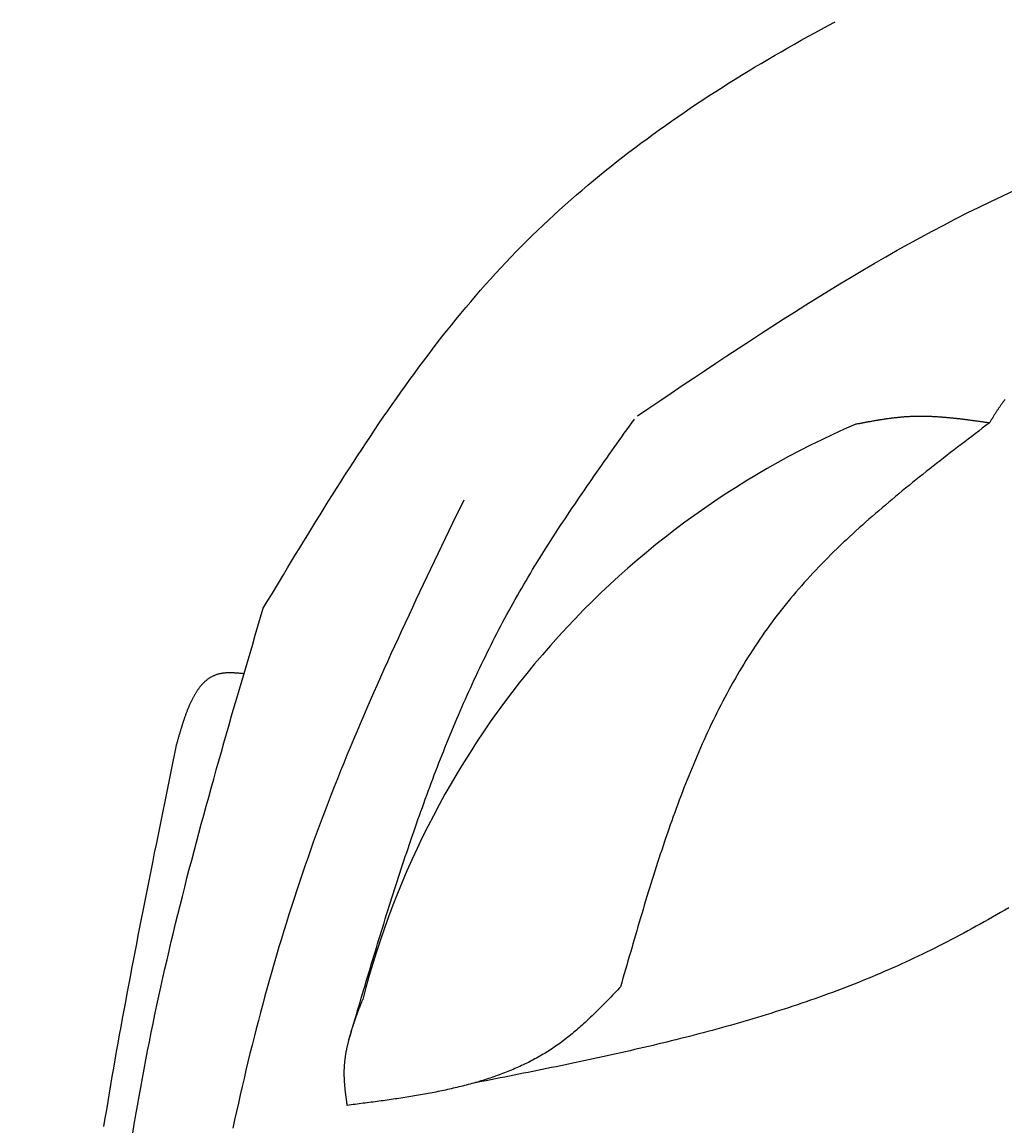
# Model space of a CAD drawing. Extents: x 715 to 7297, y 17 to 5960.
# Tile 10 of 90: x 1204 to 1592, y 2109 to 2545. Entities that reach past the tile are written whole.
import ezdxf

# ---------------------------------------------------------------- set-up
doc = ezdxf.new("R2010")
doc.units = 0
doc.layers.get('0').update_dxf_attribs({"linetype": 'CONTINUOUS'})
doc.layers.get('DEFPOINTS').update_dxf_attribs({"linetype": 'CONTINUOUS'})
doc.layers.add('4', color=3, linetype='CONTINUOUS')
doc.layers.add('CAR', color=10, linetype='CONTINUOUS')
doc.styles.get("Standard").update_dxf_attribs({"font": 'ISOCP.SHX'})
doc.dimstyles.get("Standard").update_dxf_attribs({"dimtxt": 2.5, "dimasz": 2.5, "dimexe": 1.25, "dimexo": 0.625, "dimtad": 1, "dimcen": 2.5, "dimazin": 3, "dimtfac": 1, "dimtmove": 0, "dimatfit": 3})

# ---------------------------------------------------------------- blocks, each defined once
blk = doc.blocks.new('PUNKT')
at = {"layer": '4', "color": 0, "linetype": 'BYBLOCK'}
blk.add_line((-0.5, 0), (-1, 0), dxfattribs=at)
at = {"layer": '4', "color": 0, "linetype": 'BYBLOCK', "const_width": 0.5}
blk.add_lwpolyline([(-0.25, 0, 1), (0.25, 0, 1)], format="xyb", close=True, dxfattribs=at)
blk = doc.blocks.new('*U18')
at = {"layer": '4', "color": 2}
blk.add_text('540', height=70, rotation=90, dxfattribs=at).set_placement((785.85, 2660.24))
blk = doc.blocks.new('*D4')
at = {"layer": '4'}
for p, q in [((1352.77, 5437.27), (775.85, 5437.27)), ((815.85, 77.27), (815.85, 5397.27)), ((1352.77, 37.27), (775.85, 37.27))]:
    blk.add_line(p, q, dxfattribs=at)
at = {"layer": 'DEFPOINTS', "color": 0}
for p in [(815.85, 5437.27), (1372.77, 5437.27), (1372.77, 37.27)]:
    blk.add_point(p, dxfattribs=at)
blk.add_blockref('*U18', (0, 0))
at = {"layer": '4', "xscale": 40, "yscale": 40, "zscale": 40}
for p, rotation in [((815.85, 5437.27), 90), ((815.85, 37.27), 270)]:
    blk.add_blockref('PUNKT', p, dxfattribs=dict(at, rotation=rotation))

msp = doc.modelspace()

# ---------------------------------------------------------------- linework, layer by layer
at = {"layer": 'CAR'}
for points in [[(1299.34, 2313.18, 0), (1300.94, 2315.82, 0), (1302.53, 2318.46, 0), (1304.12, 2321.11, 0), (1305.72, 2323.75, 0), (1307.31, 2326.39, 0), (1308.91, 2329.03, 0), (1310.51, 2331.66, 0), (1312.11, 2334.3, 0), (1313.71, 2336.93, 0), (1315.32, 2339.56, 0), (1316.93, 2342.18, 0), (1318.54, 2344.81, 0), (1320.15, 2347.42, 0), (1321.77, 2350.04, 0), (1323.4, 2352.65, 0), (1325.02, 2355.25, 0), (1326.66, 2357.85, 0), (1328.3, 2360.45, 0), (1329.94, 2363.03, 0), (1331.59, 2365.62, 0), (1333.24, 2368.19, 0), (1334.9, 2370.76, 0), (1336.57, 2373.32, 0), (1338.24, 2375.88, 0), (1339.92, 2378.43, 0), (1341.61, 2380.97, 0), (1343.31, 2383.5, 0), (1345.01, 2386.02, 0), (1346.73, 2388.53, 0), (1348.45, 2391.04, 0), (1350.18, 2393.53, 0), (1351.91, 2396.01, 0), (1353.66, 2398.49, 0), (1355.42, 2400.95, 0), (1357.19, 2403.4, 0), (1358.97, 2405.85, 0), (1360.76, 2408.28, 0), (1362.56, 2410.69, 0), (1364.37, 2413.1, 0), (1366.19, 2415.49, 0), (1368.02, 2417.88, 0), (1369.87, 2420.24, 0), (1371.73, 2422.6, 0), (1373.6, 2424.94, 0), (1375.49, 2427.26, 0), (1377.38, 2429.58, 0), (1379.29, 2431.87, 0), (1381.22, 2434.16, 0), (1383.16, 2436.42, 0), (1385.11, 2438.67, 0), (1387.08, 2440.91, 0), (1389.07, 2443.13, 0), (1391.06, 2445.33, 0), (1393.08, 2447.51, 0), (1395.11, 2449.68, 0), (1397.16, 2451.83, 0), (1399.22, 2453.97, 0), (1401.3, 2456.08, 0), (1403.39, 2458.18, 0), (1405.51, 2460.26, 0), (1407.63, 2462.32, 0), (1409.77, 2464.37, 0), (1411.93, 2466.4, 0), (1414.1, 2468.41, 0), (1416.29, 2470.41, 0), (1418.49, 2472.39, 0), (1420.71, 2474.36, 0), (1422.94, 2476.31, 0), (1425.19, 2478.24, 0), (1427.45, 2480.16, 0), (1429.73, 2482.06, 0), (1432.02, 2483.95, 0), (1434.32, 2485.82, 0), (1436.63, 2487.68, 0), (1438.96, 2489.52, 0), (1441.31, 2491.35, 0), (1443.66, 2493.17, 0), (1446.03, 2494.97, 0), (1448.41, 2496.75, 0), (1450.81, 2498.53, 0), (1453.21, 2500.29, 0), (1455.63, 2502.03, 0), (1458.07, 2503.77, 0), (1460.51, 2505.49, 0), (1462.96, 2507.19, 0), (1465.43, 2508.89, 0), (1467.91, 2510.57, 0), (1470.4, 2512.24, 0), (1472.9, 2513.89, 0), (1475.41, 2515.54, 0), (1477.94, 2517.17, 0), (1480.47, 2518.79, 0), (1483.02, 2520.4, 0), (1485.57, 2522, 0), (1488.14, 2523.59, 0), (1490.71, 2525.17, 0), (1493.3, 2526.73, 0), (1495.89, 2528.29, 0), (1498.5, 2529.83, 0), (1501.11, 2531.37, 0), (1503.74, 2532.89, 0), (1506.37, 2534.4, 0), (1509.01, 2535.91, 0), (1511.67, 2537.4, 0), (1514.32, 2538.89, 0), (1516.99, 2540.36, 0), (1519.67, 2541.83, 0), (1522.35, 2543.29, 0), (1525.05, 2544.74, 0)], [(1447.1, 2389.15, 0), (1451.5, 2392.12, 0), (1455.9, 2395.09, 0), (1460.31, 2398.06, 0), (1464.71, 2401.03, 0), (1469.12, 2403.98, 0), (1473.54, 2406.93, 0), (1477.95, 2409.87, 0), (1482.37, 2412.81, 0), (1486.8, 2415.72, 0), (1491.23, 2418.63, 0), (1495.66, 2421.52, 0), (1500.11, 2424.39, 0), (1504.56, 2427.25, 0), (1509.01, 2430.08, 0), (1513.48, 2432.9, 0), (1517.95, 2435.69, 0), (1522.44, 2438.45, 0), (1526.93, 2441.19, 0), (1531.44, 2443.91, 0), (1535.95, 2446.59, 0), (1540.48, 2449.25, 0), (1545.02, 2451.87, 0), (1549.57, 2454.46, 0), (1554.14, 2457.02, 0), (1558.72, 2459.54, 0), (1563.32, 2462.02, 0), (1567.93, 2464.46, 0), (1572.56, 2466.86, 0), (1577.2, 2469.22, 0), (1581.86, 2471.53, 0), (1586.54, 2473.8, 0), (1591.24, 2476.02, 0), (1595.96, 2478.19, 0)], [(1592.12, 2395.54, 0), (1591.96, 2395.32, 0), (1591.79, 2395.11, 0), (1591.62, 2394.9, 0), (1591.46, 2394.68, 0), (1591.3, 2394.46, 0), (1591.13, 2394.24, 0), (1590.97, 2394.02, 0), (1590.81, 2393.8, 0), (1590.65, 2393.58, 0), (1590.49, 2393.35, 0), (1590.33, 2393.13, 0), (1590.18, 2392.9, 0), (1590.02, 2392.68, 0), (1589.86, 2392.45, 0), (1589.71, 2392.22, 0), (1589.55, 2391.99, 0), (1589.4, 2391.76, 0), (1589.24, 2391.53, 0), (1589.09, 2391.3, 0), (1588.94, 2391.06, 0), (1588.78, 2390.83, 0), (1588.63, 2390.59, 0), (1588.48, 2390.36, 0), (1588.33, 2390.12, 0), (1588.18, 2389.89, 0), (1588.03, 2389.65, 0), (1587.88, 2389.41, 0), (1587.73, 2389.18, 0), (1587.58, 2388.94, 0), (1587.43, 2388.7, 0), (1587.28, 2388.46, 0), (1587.14, 2388.22, 0), (1586.99, 2387.98, 0), (1586.84, 2387.74, 0), (1586.69, 2387.5, 0), (1586.54, 2387.26, 0), (1586.4, 2387.02, 0), (1586.25, 2386.78, 0), (1586.1, 2386.54, 0), (1585.95, 2386.3, 0)], [(1585.95, 2386.3, 0), (1585.62, 2386.35, 0), (1585.29, 2386.4, 0), (1584.95, 2386.44, 0), (1584.62, 2386.49, 0), (1584.29, 2386.54, 0), (1583.95, 2386.59, 0), (1583.62, 2386.63, 0), (1583.28, 2386.68, 0), (1582.95, 2386.73, 0), (1582.62, 2386.77, 0), (1582.28, 2386.82, 0), (1581.95, 2386.87, 0), (1581.62, 2386.91, 0), (1581.28, 2386.96, 0), (1580.95, 2387, 0), (1580.62, 2387.05, 0), (1580.28, 2387.1, 0), (1579.95, 2387.14, 0), (1579.61, 2387.19, 0), (1579.28, 2387.23, 0), (1578.95, 2387.27, 0), (1578.61, 2387.32, 0), (1578.28, 2387.36, 0), (1577.95, 2387.41, 0), (1577.61, 2387.45, 0), (1577.28, 2387.49, 0), (1576.95, 2387.53, 0), (1576.61, 2387.58, 0), (1576.28, 2387.62, 0), (1575.95, 2387.66, 0), (1575.61, 2387.7, 0), (1575.28, 2387.74, 0), (1574.95, 2387.78, 0), (1574.61, 2387.82, 0), (1574.28, 2387.86, 0), (1573.95, 2387.9, 0), (1573.61, 2387.93, 0), (1573.28, 2387.97, 0), (1572.95, 2388.01, 0), (1572.61, 2388.04, 0), (1572.28, 2388.08, 0), (1571.95, 2388.12, 0), (1571.61, 2388.15, 0), (1571.28, 2388.18, 0), (1570.95, 2388.22, 0), (1570.61, 2388.25, 0), (1570.28, 2388.28, 0), (1569.95, 2388.31, 0), (1569.61, 2388.34, 0), (1569.28, 2388.37, 0), (1568.95, 2388.4, 0), (1568.62, 2388.43, 0), (1568.28, 2388.46, 0), (1567.95, 2388.49, 0), (1567.62, 2388.51, 0), (1567.28, 2388.54, 0), (1566.95, 2388.56, 0), (1566.62, 2388.59, 0), (1566.29, 2388.61, 0), (1565.95, 2388.63, 0), (1565.62, 2388.65, 0), (1565.29, 2388.67, 0), (1564.95, 2388.69, 0), (1564.62, 2388.71, 0), (1564.29, 2388.73, 0), (1563.96, 2388.75, 0), (1563.62, 2388.76, 0), (1563.29, 2388.78, 0), (1562.96, 2388.79, 0), (1562.63, 2388.8, 0), (1562.29, 2388.82, 0), (1561.96, 2388.83, 0), (1561.63, 2388.84, 0), (1561.3, 2388.85, 0), (1560.96, 2388.85, 0), (1560.63, 2388.86, 0), (1560.3, 2388.87, 0), (1559.97, 2388.87, 0), (1559.64, 2388.88, 0), (1559.3, 2388.88, 0), (1558.97, 2388.88, 0), (1558.64, 2388.88, 0), (1558.31, 2388.88, 0), (1557.98, 2388.88, 0), (1557.64, 2388.87, 0), (1557.31, 2388.87, 0), (1556.98, 2388.86, 0), (1556.65, 2388.86, 0), (1556.32, 2388.85, 0), (1555.98, 2388.84, 0), (1555.65, 2388.83, 0), (1555.32, 2388.82, 0), (1554.99, 2388.8, 0), (1554.66, 2388.79, 0), (1554.33, 2388.77, 0), (1554, 2388.75, 0), (1553.66, 2388.73, 0), (1553.33, 2388.71, 0), (1553, 2388.69, 0), (1552.67, 2388.67, 0), (1552.34, 2388.65, 0), (1552.01, 2388.62, 0), (1551.68, 2388.59, 0), (1551.35, 2388.57, 0), (1551.01, 2388.54, 0), (1550.68, 2388.51, 0), (1550.35, 2388.48, 0), (1550.02, 2388.44, 0), (1549.69, 2388.41, 0), (1549.36, 2388.37, 0), (1549.03, 2388.34, 0), (1548.7, 2388.3, 0), (1548.37, 2388.26, 0), (1548.04, 2388.22, 0), (1547.71, 2388.18, 0), (1547.38, 2388.14, 0), (1547.05, 2388.1, 0), (1546.71, 2388.06, 0), (1546.38, 2388.01, 0), (1546.05, 2387.97, 0), (1545.72, 2387.92, 0), (1545.39, 2387.88, 0), (1545.06, 2387.83, 0), (1544.73, 2387.78, 0), (1544.4, 2387.73, 0), (1544.07, 2387.68, 0), (1543.74, 2387.63, 0), (1543.41, 2387.58, 0), (1543.08, 2387.53, 0), (1542.75, 2387.48, 0), (1542.42, 2387.42, 0), (1542.09, 2387.37, 0), (1541.76, 2387.32, 0), (1541.43, 2387.26, 0), (1541.1, 2387.21, 0), (1540.77, 2387.15, 0), (1540.44, 2387.09, 0), (1540.11, 2387.04, 0), (1539.78, 2386.98, 0), (1539.45, 2386.92, 0), (1539.12, 2386.86, 0), (1538.79, 2386.8, 0), (1538.46, 2386.74, 0), (1538.13, 2386.69, 0), (1537.8, 2386.63, 0), (1537.47, 2386.57, 0), (1537.14, 2386.5, 0), (1536.81, 2386.44, 0), (1536.48, 2386.38, 0), (1536.15, 2386.32, 0), (1535.82, 2386.26, 0), (1535.49, 2386.2, 0), (1535.16, 2386.14, 0), (1534.83, 2386.08, 0), (1534.5, 2386.01, 0), (1534.17, 2385.95, 0), (1533.84, 2385.89, 0), (1533.51, 2385.83, 0), (1533.18, 2385.77, 0)], [(1333.15, 2142.68, 0), (1333.64, 2144.33, 0), (1334.13, 2145.99, 0), (1334.61, 2147.64, 0), (1335.1, 2149.3, 0), (1335.59, 2150.95, 0), (1336.08, 2152.61, 0), (1336.56, 2154.26, 0), (1337.05, 2155.92, 0), (1337.54, 2157.57, 0), (1338.03, 2159.22, 0), (1338.52, 2160.88, 0), (1339.01, 2162.53, 0), (1339.5, 2164.18, 0), (1340, 2165.84, 0), (1340.49, 2167.49, 0), (1340.98, 2169.14, 0), (1341.48, 2170.79, 0), (1341.97, 2172.44, 0), (1342.47, 2174.09, 0), (1342.97, 2175.74, 0), (1343.47, 2177.39, 0), (1343.97, 2179.04, 0), (1344.47, 2180.68, 0), (1344.97, 2182.33, 0), (1345.48, 2183.98, 0), (1345.98, 2185.62, 0), (1346.49, 2187.27, 0), (1347, 2188.91, 0), (1347.51, 2190.55, 0), (1348.02, 2192.2, 0), (1348.54, 2193.84, 0), (1349.05, 2195.48, 0), (1349.57, 2197.12, 0), (1350.09, 2198.76, 0), (1350.61, 2200.39, 0), (1351.13, 2202.03, 0), (1351.66, 2203.66, 0), (1352.19, 2205.3, 0), (1352.72, 2206.93, 0), (1353.25, 2208.56, 0), (1353.79, 2210.19, 0), (1354.32, 2211.82, 0), (1354.86, 2213.45, 0), (1355.4, 2215.08, 0), (1355.95, 2216.7, 0), (1356.5, 2218.33, 0), (1357.05, 2219.95, 0), (1357.6, 2221.57, 0), (1358.15, 2223.19, 0), (1358.71, 2224.81, 0), (1359.27, 2226.43, 0), (1359.84, 2228.04, 0), (1360.41, 2229.66, 0), (1360.98, 2231.27, 0), (1361.55, 2232.88, 0), (1362.13, 2234.49, 0), (1362.71, 2236.1, 0), (1363.29, 2237.7, 0), (1363.88, 2239.31, 0), (1364.47, 2240.91, 0), (1365.06, 2242.51, 0), (1365.66, 2244.11, 0), (1366.26, 2245.71, 0), (1366.86, 2247.3, 0), (1367.47, 2248.89, 0), (1368.08, 2250.49, 0), (1368.7, 2252.07, 0), (1369.32, 2253.66, 0), (1369.94, 2255.25, 0), (1370.57, 2256.83, 0), (1371.2, 2258.41, 0), (1371.84, 2259.99, 0), (1372.48, 2261.57, 0), (1373.12, 2263.14, 0), (1373.77, 2264.71, 0), (1374.42, 2266.28, 0), (1375.08, 2267.85, 0), (1375.74, 2269.42, 0), (1376.41, 2270.98, 0), (1377.08, 2272.54, 0), (1377.76, 2274.1, 0), (1378.44, 2275.65, 0), (1379.12, 2277.21, 0), (1379.81, 2278.76, 0), (1380.51, 2280.31, 0), (1381.21, 2281.85, 0), (1381.91, 2283.4, 0), (1382.62, 2284.94, 0), (1383.34, 2286.48, 0), (1384.06, 2288.01, 0), (1384.79, 2289.55, 0), (1385.52, 2291.08, 0), (1386.25, 2292.6, 0), (1387, 2294.13, 0), (1387.74, 2295.65, 0), (1388.5, 2297.17, 0), (1389.25, 2298.69, 0), (1390.02, 2300.2, 0), (1390.79, 2301.71, 0), (1391.56, 2303.22, 0), (1392.34, 2304.72, 0), (1393.13, 2306.22, 0), (1393.92, 2307.72, 0), (1394.72, 2309.22, 0), (1395.53, 2310.71, 0), (1396.34, 2312.2, 0), (1397.16, 2313.68, 0), (1397.98, 2315.17, 0), (1398.81, 2316.65, 0), (1399.65, 2318.12, 0), (1400.49, 2319.59, 0), (1401.34, 2321.06, 0), (1402.2, 2322.53, 0), (1403.06, 2324, 0), (1403.92, 2325.46, 0), (1404.8, 2326.91, 0), (1405.67, 2328.37, 0), (1406.56, 2329.82, 0), (1407.44, 2331.27, 0), (1408.34, 2332.72, 0), (1409.24, 2334.16, 0), (1410.14, 2335.6, 0), (1411.05, 2337.04, 0), (1411.96, 2338.48, 0), (1412.88, 2339.92, 0), (1413.8, 2341.35, 0), (1414.73, 2342.78, 0), (1415.66, 2344.21, 0), (1416.59, 2345.63, 0), (1417.53, 2347.06, 0), (1418.47, 2348.48, 0), (1419.42, 2349.9, 0), (1420.36, 2351.32, 0), (1421.32, 2352.74, 0), (1422.27, 2354.15, 0), (1423.23, 2355.57, 0), (1424.19, 2356.98, 0), (1425.16, 2358.39, 0), (1426.12, 2359.8, 0), (1427.09, 2361.21, 0), (1428.06, 2362.62, 0), (1429.04, 2364.02, 0), (1430.01, 2365.43, 0), (1430.99, 2366.83, 0), (1431.97, 2368.23, 0), (1432.95, 2369.63, 0), (1433.94, 2371.04, 0), (1434.92, 2372.44, 0), (1435.91, 2373.84, 0), (1436.9, 2375.23, 0), (1437.89, 2376.63, 0), (1438.88, 2378.03, 0), (1439.87, 2379.43, 0), (1440.86, 2380.82, 0), (1441.85, 2382.22, 0), (1442.85, 2383.62, 0), (1443.84, 2385.01, 0), (1444.83, 2386.41, 0), (1445.83, 2387.8, 0)], [(1585.95, 2386.3, 0), (1584.56, 2385.24, 0), (1583.17, 2384.18, 0), (1581.77, 2383.12, 0), (1580.38, 2382.05, 0), (1578.99, 2380.99, 0), (1577.6, 2379.93, 0), (1576.2, 2378.86, 0), (1574.82, 2377.8, 0), (1573.43, 2376.73, 0), (1572.04, 2375.66, 0), (1570.66, 2374.59, 0), (1569.27, 2373.52, 0), (1567.89, 2372.45, 0), (1566.51, 2371.38, 0), (1565.14, 2370.3, 0), (1563.76, 2369.23, 0), (1562.39, 2368.15, 0), (1561.03, 2367.07, 0), (1559.66, 2365.99, 0), (1558.3, 2364.9, 0), (1556.94, 2363.81, 0), (1555.59, 2362.72, 0), (1554.24, 2361.63, 0), (1552.89, 2360.54, 0), (1551.55, 2359.44, 0), (1550.21, 2358.34, 0), (1548.88, 2357.23, 0), (1547.55, 2356.12, 0), (1546.22, 2355.01, 0), (1544.9, 2353.9, 0), (1543.59, 2352.78, 0), (1542.28, 2351.66, 0), (1540.98, 2350.53, 0), (1539.68, 2349.4, 0), (1538.39, 2348.26, 0), (1537.1, 2347.13, 0), (1535.82, 2345.98, 0), (1534.55, 2344.84, 0), (1533.28, 2343.68, 0), (1532.02, 2342.53, 0), (1530.77, 2341.36, 0), (1529.52, 2340.2, 0), (1528.28, 2339.03, 0), (1527.05, 2337.85, 0), (1525.83, 2336.67, 0), (1524.61, 2335.48, 0), (1523.4, 2334.29, 0), (1522.2, 2333.09, 0), (1521.01, 2331.88, 0), (1519.83, 2330.67, 0), (1518.65, 2329.45, 0), (1517.49, 2328.23, 0), (1516.33, 2327, 0), (1515.18, 2325.76, 0), (1514.04, 2324.52, 0), (1512.91, 2323.27, 0), (1511.79, 2322.02, 0), (1510.68, 2320.75, 0), (1509.58, 2319.48, 0), (1508.49, 2318.21, 0), (1507.41, 2316.92, 0), (1506.35, 2315.63, 0), (1505.29, 2314.33, 0), (1504.24, 2313.02, 0), (1503.2, 2311.71, 0), (1502.18, 2310.39, 0), (1501.16, 2309.05, 0), (1500.16, 2307.72, 0), (1499.17, 2306.37, 0), (1498.19, 2305.01, 0), (1497.22, 2303.65, 0), (1496.26, 2302.28, 0), (1495.31, 2300.9, 0), (1494.38, 2299.52, 0), (1493.45, 2298.13, 0), (1492.53, 2296.73, 0), (1491.63, 2295.32, 0), (1490.73, 2293.91, 0), (1489.84, 2292.48, 0), (1488.97, 2291.06, 0), (1488.1, 2289.62, 0), (1487.24, 2288.18, 0), (1486.4, 2286.73, 0), (1485.56, 2285.28, 0), (1484.73, 2283.81, 0), (1483.91, 2282.35, 0), (1483.1, 2280.87, 0), (1482.3, 2279.39, 0), (1481.5, 2277.9, 0), (1480.72, 2276.41, 0), (1479.94, 2274.91, 0), (1479.17, 2273.41, 0), (1478.41, 2271.89, 0), (1477.66, 2270.38, 0), (1476.92, 2268.86, 0), (1476.18, 2267.33, 0), (1475.46, 2265.79, 0), (1474.74, 2264.26, 0), (1474.02, 2262.71, 0), (1473.32, 2261.16, 0), (1472.62, 2259.61, 0), (1471.93, 2258.05, 0), (1471.25, 2256.48, 0), (1470.57, 2254.91, 0), (1469.9, 2253.34, 0), (1469.24, 2251.76, 0), (1468.58, 2250.18, 0), (1467.93, 2248.59, 0), (1467.28, 2247, 0), (1466.65, 2245.4, 0), (1466.01, 2243.8, 0), (1465.39, 2242.19, 0), (1464.77, 2240.58, 0), (1464.15, 2238.97, 0), (1463.54, 2237.35, 0), (1462.94, 2235.73, 0), (1462.34, 2234.11, 0), (1461.75, 2232.48, 0), (1461.16, 2230.85, 0), (1460.58, 2229.21, 0), (1460, 2227.57, 0), (1459.42, 2225.93, 0), (1458.85, 2224.29, 0), (1458.29, 2222.64, 0), (1457.73, 2220.99, 0), (1457.17, 2219.33, 0), (1456.62, 2217.67, 0), (1456.07, 2216.01, 0), (1455.53, 2214.35, 0), (1454.99, 2212.68, 0), (1454.45, 2211.02, 0), (1453.92, 2209.35, 0), (1453.38, 2207.67, 0), (1452.86, 2206, 0), (1452.33, 2204.32, 0), (1451.81, 2202.64, 0), (1451.29, 2200.96, 0), (1450.78, 2199.28, 0), (1450.26, 2197.59, 0), (1449.75, 2195.9, 0), (1449.25, 2194.21, 0), (1448.74, 2192.52, 0), (1448.24, 2190.83, 0), (1447.73, 2189.14, 0), (1447.23, 2187.45, 0), (1446.74, 2185.75, 0), (1446.24, 2184.05, 0), (1445.74, 2182.36, 0), (1445.25, 2180.66, 0), (1444.76, 2178.96, 0), (1444.26, 2177.26, 0), (1443.77, 2175.56, 0), (1443.28, 2173.85, 0), (1442.79, 2172.15, 0), (1442.31, 2170.45, 0), (1441.82, 2168.75, 0), (1441.33, 2167.04, 0), (1440.84, 2165.34, 0), (1440.36, 2163.64, 0)], [(1378.45, 2355.84, 0), (1377, 2352.81, 0), (1375.54, 2349.78, 0), (1374.08, 2346.75, 0), (1372.63, 2343.72, 0), (1371.17, 2340.69, 0), (1369.72, 2337.66, 0), (1368.27, 2334.62, 0), (1366.82, 2331.59, 0), (1365.37, 2328.56, 0), (1363.93, 2325.52, 0), (1362.49, 2322.48, 0), (1361.06, 2319.45, 0), (1359.62, 2316.41, 0), (1358.2, 2313.37, 0), (1356.77, 2310.32, 0), (1355.36, 2307.28, 0), (1353.94, 2304.23, 0), (1352.54, 2301.18, 0), (1351.14, 2298.13, 0), (1349.74, 2295.08, 0), (1348.36, 2292.02, 0), (1346.98, 2288.96, 0), (1345.6, 2285.9, 0), (1344.24, 2282.84, 0), (1342.88, 2279.77, 0), (1341.54, 2276.7, 0), (1340.2, 2273.62, 0), (1338.87, 2270.55, 0), (1337.55, 2267.47, 0), (1336.23, 2264.38, 0), (1334.93, 2261.29, 0), (1333.64, 2258.2, 0), (1332.36, 2255.11, 0), (1331.1, 2252.01, 0), (1329.84, 2248.9, 0), (1328.59, 2245.79, 0), (1327.36, 2242.68, 0), (1326.14, 2239.56, 0), (1324.93, 2236.44, 0), (1323.74, 2233.31, 0), (1322.56, 2230.18, 0), (1321.39, 2227.04, 0), (1320.24, 2223.9, 0), (1319.1, 2220.75, 0), (1317.98, 2217.6, 0), (1316.87, 2214.44, 0), (1315.77, 2211.28, 0), (1314.68, 2208.11, 0), (1313.61, 2204.94, 0), (1312.56, 2201.76, 0), (1311.51, 2198.58, 0), (1310.48, 2195.39, 0), (1309.47, 2192.2, 0), (1308.46, 2189, 0), (1307.47, 2185.8, 0), (1306.49, 2182.6, 0), (1305.53, 2179.39, 0), (1304.58, 2176.18, 0), (1303.64, 2172.96, 0), (1302.71, 2169.74, 0), (1301.79, 2166.51, 0), (1300.89, 2163.28, 0), (1300, 2160.05, 0), (1299.12, 2156.81, 0), (1298.26, 2153.57, 0), (1297.4, 2150.33, 0), (1296.56, 2147.08, 0), (1295.73, 2143.82, 0), (1294.91, 2140.57, 0), (1294.1, 2137.31, 0), (1293.31, 2134.04, 0), (1292.52, 2130.78, 0), (1291.75, 2127.51, 0), (1290.99, 2124.24, 0), (1290.24, 2120.96, 0), (1289.5, 2117.68, 0), (1288.77, 2114.4, 0), (1288.05, 2111.11, 0), (1287.34, 2107.82, 0)], [(1247.82, 2105.83, 0), (1248.42, 2109.45, 0), (1249.04, 2113.08, 0), (1249.67, 2116.69, 0), (1250.31, 2120.31, 0), (1250.96, 2123.93, 0), (1251.62, 2127.54, 0), (1252.3, 2131.15, 0), (1252.98, 2134.76, 0), (1253.68, 2138.37, 0), (1254.4, 2141.97, 0), (1255.12, 2145.58, 0), (1255.86, 2149.18, 0), (1256.6, 2152.77, 0), (1257.37, 2156.37, 0), (1258.14, 2159.97, 0), (1258.93, 2163.56, 0), (1259.73, 2167.15, 0), (1260.54, 2170.74, 0), (1261.36, 2174.32, 0), (1262.19, 2177.91, 0), (1263.04, 2181.49, 0), (1263.89, 2185.07, 0), (1264.76, 2188.65, 0), (1265.63, 2192.23, 0), (1266.52, 2195.8, 0), (1267.41, 2199.38, 0), (1268.32, 2202.95, 0), (1269.23, 2206.52, 0), (1270.15, 2210.09, 0), (1271.08, 2213.66, 0), (1272.02, 2217.22, 0), (1272.96, 2220.79, 0), (1273.92, 2224.35, 0), (1274.88, 2227.91, 0), (1275.85, 2231.48, 0), (1276.82, 2235.04, 0), (1277.8, 2238.59, 0), (1278.79, 2242.15, 0), (1279.78, 2245.71, 0), (1280.78, 2249.27, 0), (1281.78, 2252.82, 0), (1282.79, 2256.38, 0), (1283.8, 2259.93, 0), (1284.82, 2263.48, 0), (1285.84, 2267.04, 0), (1286.86, 2270.59, 0), (1287.89, 2274.14, 0), (1288.92, 2277.69, 0), (1289.95, 2281.24, 0), (1290.99, 2284.79, 0), (1292.03, 2288.34, 0), (1293.07, 2291.89, 0), (1294.11, 2295.44, 0), (1295.16, 2298.99, 0), (1296.2, 2302.53, 0), (1297.25, 2306.08, 0), (1298.3, 2309.63, 0), (1299.34, 2313.18, 0)], [(1291.72, 2287.27, 0), (1291.44, 2287.3, 0), (1291.15, 2287.32, 0), (1290.87, 2287.35, 0), (1290.59, 2287.37, 0), (1290.31, 2287.4, 0), (1290.03, 2287.42, 0), (1289.75, 2287.44, 0), (1289.47, 2287.46, 0), (1289.19, 2287.49, 0), (1288.91, 2287.51, 0), (1288.64, 2287.52, 0), (1288.36, 2287.54, 0), (1288.08, 2287.56, 0), (1287.81, 2287.57, 0), (1287.53, 2287.58, 0), (1287.26, 2287.6, 0), (1286.99, 2287.6, 0), (1286.72, 2287.61, 0), (1286.45, 2287.62, 0), (1286.18, 2287.62, 0), (1285.91, 2287.62, 0), (1285.65, 2287.62, 0), (1285.38, 2287.61, 0), (1285.12, 2287.6, 0), (1284.86, 2287.59, 0), (1284.6, 2287.58, 0), (1284.34, 2287.56, 0), (1284.08, 2287.54, 0), (1283.83, 2287.51, 0), (1283.58, 2287.49, 0), (1283.33, 2287.46, 0), (1283.08, 2287.42, 0), (1282.84, 2287.38, 0), (1282.59, 2287.34, 0), (1282.35, 2287.29, 0), (1282.11, 2287.24, 0), (1281.88, 2287.19, 0), (1281.64, 2287.13, 0), (1281.41, 2287.06, 0), (1281.18, 2286.99, 0), (1280.96, 2286.92, 0), (1280.73, 2286.84, 0), (1280.51, 2286.76, 0), (1280.29, 2286.68, 0), (1280.07, 2286.59, 0), (1279.86, 2286.5, 0), (1279.64, 2286.4, 0), (1279.43, 2286.3, 0), (1279.22, 2286.2, 0), (1279.02, 2286.09, 0), (1278.81, 2285.98, 0), (1278.61, 2285.86, 0), (1278.41, 2285.74, 0), (1278.21, 2285.62, 0), (1278.01, 2285.49, 0), (1277.82, 2285.36, 0), (1277.63, 2285.23, 0), (1277.44, 2285.09, 0), (1277.25, 2284.95, 0), (1277.06, 2284.81, 0), (1276.88, 2284.66, 0), (1276.69, 2284.51, 0), (1276.51, 2284.35, 0), (1276.33, 2284.19, 0), (1276.16, 2284.03, 0), (1275.98, 2283.87, 0), (1275.81, 2283.7, 0), (1275.64, 2283.53, 0), (1275.47, 2283.36, 0), (1275.3, 2283.18, 0), (1275.13, 2283, 0), (1274.97, 2282.81, 0), (1274.8, 2282.63, 0), (1274.64, 2282.44, 0), (1274.48, 2282.25, 0), (1274.33, 2282.05, 0), (1274.17, 2281.85, 0), (1274.01, 2281.65, 0), (1273.86, 2281.45, 0), (1273.71, 2281.24, 0), (1273.56, 2281.03, 0), (1273.41, 2280.82, 0), (1273.26, 2280.61, 0), (1273.12, 2280.39, 0), (1272.97, 2280.17, 0), (1272.83, 2279.95, 0), (1272.69, 2279.72, 0), (1272.55, 2279.49, 0), (1272.41, 2279.26, 0), (1272.27, 2279.03, 0), (1272.14, 2278.79, 0), (1272, 2278.56, 0), (1271.87, 2278.32, 0), (1271.74, 2278.08, 0), (1271.61, 2277.83, 0), (1271.48, 2277.58, 0), (1271.35, 2277.34, 0), (1271.22, 2277.09, 0), (1271.1, 2276.83, 0), (1270.97, 2276.58, 0), (1270.85, 2276.32, 0), (1270.73, 2276.06, 0), (1270.61, 2275.8, 0), (1270.48, 2275.54, 0), (1270.37, 2275.27, 0), (1270.25, 2275.01, 0), (1270.13, 2274.74, 0), (1270.01, 2274.47, 0), (1269.9, 2274.19, 0), (1269.79, 2273.92, 0), (1269.67, 2273.65, 0), (1269.56, 2273.37, 0), (1269.45, 2273.09, 0), (1269.34, 2272.81, 0), (1269.23, 2272.53, 0), (1269.12, 2272.24, 0), (1269.01, 2271.96, 0), (1268.91, 2271.67, 0), (1268.8, 2271.38, 0), (1268.69, 2271.09, 0), (1268.59, 2270.8, 0), (1268.49, 2270.51, 0), (1268.38, 2270.22, 0), (1268.28, 2269.92, 0), (1268.18, 2269.63, 0), (1268.08, 2269.33, 0), (1267.98, 2269.03, 0), (1267.88, 2268.73, 0), (1267.78, 2268.43, 0), (1267.68, 2268.13, 0), (1267.58, 2267.83, 0), (1267.48, 2267.52, 0), (1267.39, 2267.22, 0), (1267.29, 2266.91, 0), (1267.19, 2266.61, 0), (1267.1, 2266.3, 0), (1267, 2265.99, 0), (1266.91, 2265.69, 0), (1266.81, 2265.38, 0), (1266.72, 2265.07, 0), (1266.63, 2264.76, 0), (1266.53, 2264.44, 0), (1266.44, 2264.13, 0), (1266.35, 2263.82, 0), (1266.25, 2263.51, 0), (1266.16, 2263.19, 0), (1266.07, 2262.88, 0), (1265.98, 2262.57, 0), (1265.89, 2262.25, 0), (1265.8, 2261.94, 0), (1265.71, 2261.62, 0), (1265.61, 2261.31, 0), (1265.52, 2260.99, 0), (1265.43, 2260.67, 0), (1265.34, 2260.36, 0), (1265.25, 2260.04, 0), (1265.16, 2259.72, 0), (1265.07, 2259.41, 0), (1264.98, 2259.09, 0)], [(1264.98, 2259.09, 0), (1264.31, 2255.82, 0), (1263.65, 2252.56, 0), (1262.98, 2249.29, 0), (1262.31, 2246.02, 0), (1261.64, 2242.75, 0), (1260.98, 2239.49, 0), (1260.31, 2236.22, 0), (1259.65, 2232.95, 0), (1258.99, 2229.68, 0), (1258.32, 2226.41, 0), (1257.66, 2223.15, 0), (1257, 2219.88, 0), (1256.34, 2216.61, 0), (1255.69, 2213.34, 0), (1255.03, 2210.07, 0), (1254.38, 2206.8, 0), (1253.73, 2203.53, 0), (1253.08, 2200.26, 0), (1252.44, 2196.99, 0), (1251.79, 2193.72, 0), (1251.15, 2190.45, 0), (1250.51, 2187.18, 0), (1249.88, 2183.91, 0), (1249.24, 2180.64, 0), (1248.61, 2177.37, 0), (1247.99, 2174.09, 0), (1247.36, 2170.82, 0), (1246.74, 2167.55, 0), (1246.13, 2164.28, 0), (1245.52, 2161, 0), (1244.91, 2157.73, 0), (1244.3, 2154.46, 0), (1243.7, 2151.18, 0), (1243.11, 2147.91, 0), (1242.51, 2144.63, 0), (1241.93, 2141.35, 0), (1241.34, 2138.08, 0), (1240.76, 2134.8, 0), (1240.19, 2131.52, 0), (1239.62, 2128.24, 0), (1239.06, 2124.97, 0), (1238.5, 2121.69, 0), (1237.95, 2118.41, 0), (1237.4, 2115.13, 0), (1236.86, 2111.84, 0), (1236.32, 2108.56, 0)], [(1593.59, 2194.82, 0), (1591.99, 2193.9, 0), (1590.39, 2192.97, 0), (1588.79, 2192.05, 0), (1587.18, 2191.14, 0), (1585.57, 2190.23, 0), (1583.96, 2189.33, 0), (1582.35, 2188.43, 0), (1580.73, 2187.54, 0), (1579.11, 2186.66, 0), (1577.49, 2185.78, 0), (1575.87, 2184.9, 0), (1574.25, 2184.04, 0), (1572.62, 2183.18, 0), (1570.99, 2182.32, 0), (1569.35, 2181.47, 0), (1567.71, 2180.63, 0), (1566.08, 2179.8, 0), (1564.43, 2178.97, 0), (1562.79, 2178.15, 0), (1561.14, 2177.34, 0), (1559.49, 2176.54, 0), (1557.83, 2175.74, 0), (1556.17, 2174.95, 0), (1554.51, 2174.17, 0), (1552.85, 2173.4, 0), (1551.18, 2172.63, 0), (1549.5, 2171.87, 0), (1547.83, 2171.12, 0), (1546.15, 2170.38, 0), (1544.47, 2169.65, 0), (1542.78, 2168.93, 0), (1541.09, 2168.21, 0), (1539.4, 2167.5, 0), (1537.7, 2166.8, 0), (1536.01, 2166.1, 0), (1534.3, 2165.42, 0), (1532.6, 2164.74, 0), (1530.89, 2164.07, 0), (1529.18, 2163.41, 0), (1527.46, 2162.75, 0), (1525.75, 2162.1, 0), (1524.03, 2161.46, 0), (1522.3, 2160.82, 0), (1520.58, 2160.19, 0), (1518.85, 2159.57, 0), (1517.11, 2158.96, 0), (1515.38, 2158.35, 0), (1513.64, 2157.75, 0), (1511.9, 2157.15, 0), (1510.16, 2156.56, 0), (1508.41, 2155.98, 0), (1506.66, 2155.4, 0), (1504.91, 2154.83, 0), (1503.16, 2154.27, 0), (1501.4, 2153.71, 0), (1499.65, 2153.16, 0), (1497.88, 2152.61, 0), (1496.12, 2152.07, 0), (1494.36, 2151.53, 0), (1492.59, 2151, 0), (1490.82, 2150.48, 0), (1489.05, 2149.96, 0), (1487.27, 2149.44, 0), (1485.49, 2148.93, 0), (1483.71, 2148.43, 0), (1481.93, 2147.93, 0), (1480.15, 2147.44, 0), (1478.37, 2146.95, 0), (1476.58, 2146.46, 0), (1474.79, 2145.98, 0), (1473, 2145.5, 0), (1471.21, 2145.03, 0), (1469.41, 2144.56, 0), (1467.62, 2144.1, 0), (1465.82, 2143.64, 0), (1464.02, 2143.19, 0), (1462.22, 2142.74, 0), (1460.41, 2142.29, 0), (1458.61, 2141.85, 0), (1456.8, 2141.41, 0), (1454.99, 2140.97, 0), (1453.19, 2140.54, 0), (1451.37, 2140.11, 0), (1449.56, 2139.68, 0), (1447.75, 2139.26, 0), (1445.93, 2138.84, 0), (1444.12, 2138.43, 0), (1442.3, 2138.01, 0), (1440.48, 2137.6, 0), (1438.66, 2137.2, 0), (1436.84, 2136.79, 0), (1435.02, 2136.39, 0), (1433.2, 2135.99, 0), (1431.37, 2135.59, 0), (1429.55, 2135.2, 0), (1427.72, 2134.81, 0), (1425.89, 2134.42, 0), (1424.06, 2134.03, 0), (1422.24, 2133.64, 0), (1420.41, 2133.26, 0), (1418.58, 2132.88, 0), (1416.74, 2132.5, 0), (1414.91, 2132.12, 0), (1413.08, 2131.74, 0), (1411.25, 2131.37, 0), (1409.41, 2130.99, 0), (1407.58, 2130.62, 0), (1405.74, 2130.25, 0), (1403.91, 2129.88, 0), (1402.07, 2129.51, 0), (1400.24, 2129.14, 0), (1398.4, 2128.77, 0), (1396.56, 2128.41, 0), (1394.72, 2128.04, 0), (1392.89, 2127.67, 0), (1391.05, 2127.31, 0), (1389.21, 2126.94, 0), (1387.37, 2126.58, 0), (1385.54, 2126.22, 0), (1383.7, 2125.85, 0), (1381.86, 2125.49, 0)], [(1440.36, 2163.64, 0), (1439.83, 2163.08, 0), (1439.29, 2162.52, 0), (1438.76, 2161.97, 0), (1438.23, 2161.41, 0), (1437.7, 2160.86, 0), (1437.17, 2160.31, 0), (1436.64, 2159.75, 0), (1436.1, 2159.2, 0), (1435.57, 2158.65, 0), (1435.04, 2158.1, 0), (1434.5, 2157.55, 0), (1433.97, 2157.01, 0), (1433.43, 2156.46, 0), (1432.89, 2155.92, 0), (1432.35, 2155.37, 0), (1431.81, 2154.83, 0), (1431.27, 2154.3, 0), (1430.73, 2153.76, 0), (1430.19, 2153.23, 0), (1429.64, 2152.7, 0), (1429.1, 2152.17, 0), (1428.55, 2151.64, 0), (1428, 2151.12, 0), (1427.45, 2150.6, 0), (1426.9, 2150.08, 0), (1426.34, 2149.57, 0), (1425.78, 2149.06, 0), (1425.23, 2148.55, 0), (1424.67, 2148.05, 0), (1424.1, 2147.55, 0), (1423.54, 2147.06, 0), (1422.97, 2146.56, 0), (1422.4, 2146.08, 0), (1421.83, 2145.59, 0), (1421.25, 2145.12, 0), (1420.68, 2144.64, 0), (1420.1, 2144.17, 0), (1419.52, 2143.71, 0), (1418.93, 2143.25, 0), (1418.34, 2142.79, 0), (1417.75, 2142.34, 0), (1417.16, 2141.9, 0), (1416.56, 2141.46, 0), (1415.96, 2141.03, 0), (1415.36, 2140.6, 0), (1414.75, 2140.18, 0), (1414.14, 2139.76, 0), (1413.53, 2139.35, 0), (1412.91, 2138.95, 0), (1412.3, 2138.55, 0), (1411.67, 2138.15, 0), (1411.05, 2137.76, 0), (1410.42, 2137.38, 0), (1409.79, 2137, 0), (1409.15, 2136.63, 0), (1408.52, 2136.26, 0), (1407.88, 2135.9, 0), (1407.24, 2135.54, 0), (1406.59, 2135.19, 0), (1405.94, 2134.84, 0), (1405.29, 2134.5, 0), (1404.64, 2134.16, 0), (1403.98, 2133.83, 0), (1403.32, 2133.5, 0), (1402.66, 2133.18, 0), (1401.99, 2132.86, 0), (1401.33, 2132.55, 0), (1400.66, 2132.24, 0), (1399.98, 2131.93, 0), (1399.31, 2131.63, 0), (1398.63, 2131.34, 0), (1397.95, 2131.05, 0), (1397.27, 2130.76, 0), (1396.58, 2130.48, 0), (1395.9, 2130.2, 0), (1395.21, 2129.92, 0), (1394.51, 2129.65, 0), (1393.82, 2129.39, 0), (1393.12, 2129.13, 0), (1392.42, 2128.87, 0), (1391.72, 2128.61, 0), (1391.02, 2128.36, 0), (1390.31, 2128.12, 0), (1389.61, 2127.87, 0), (1388.9, 2127.64, 0), (1388.19, 2127.4, 0), (1387.47, 2127.17, 0), (1386.76, 2126.94, 0), (1386.04, 2126.72, 0), (1385.32, 2126.5, 0), (1384.6, 2126.28, 0), (1383.87, 2126.06, 0), (1383.15, 2125.85, 0), (1382.42, 2125.65, 0), (1381.69, 2125.44, 0), (1380.96, 2125.24, 0), (1380.23, 2125.04, 0), (1379.49, 2124.85, 0), (1378.75, 2124.66, 0), (1378.02, 2124.47, 0), (1377.28, 2124.28, 0), (1376.54, 2124.1, 0), (1375.79, 2123.92, 0), (1375.05, 2123.74, 0), (1374.3, 2123.57, 0), (1373.55, 2123.4, 0), (1372.81, 2123.23, 0), (1372.06, 2123.06, 0), (1371.3, 2122.9, 0), (1370.55, 2122.74, 0), (1369.79, 2122.58, 0), (1369.04, 2122.42, 0), (1368.28, 2122.27, 0), (1367.52, 2122.11, 0), (1366.76, 2121.96, 0), (1366, 2121.82, 0), (1365.24, 2121.67, 0), (1364.48, 2121.53, 0), (1363.71, 2121.39, 0), (1362.94, 2121.25, 0), (1362.18, 2121.11, 0), (1361.41, 2120.97, 0), (1360.64, 2120.84, 0), (1359.87, 2120.71, 0), (1359.1, 2120.58, 0), (1358.33, 2120.45, 0), (1357.55, 2120.32, 0), (1356.78, 2120.2, 0), (1356.01, 2120.07, 0), (1355.23, 2119.95, 0), (1354.45, 2119.83, 0), (1353.68, 2119.71, 0), (1352.9, 2119.6, 0), (1352.12, 2119.48, 0), (1351.34, 2119.36, 0), (1350.56, 2119.25, 0), (1349.78, 2119.14, 0), (1349, 2119.02, 0), (1348.22, 2118.91, 0), (1347.43, 2118.8, 0), (1346.65, 2118.69, 0), (1345.87, 2118.59, 0), (1345.08, 2118.48, 0), (1344.3, 2118.37, 0), (1343.51, 2118.27, 0), (1342.73, 2118.16, 0), (1341.94, 2118.06, 0), (1341.16, 2117.95, 0), (1340.37, 2117.85, 0), (1339.58, 2117.75, 0), (1338.8, 2117.65, 0), (1338.01, 2117.54, 0), (1337.22, 2117.44, 0), (1336.43, 2117.34, 0), (1335.65, 2117.24, 0), (1334.86, 2117.14, 0), (1334.07, 2117.04, 0), (1333.28, 2116.94, 0), (1332.49, 2116.84, 0)], [(1332.49, 2116.84, 0), (1332.46, 2117.11, 0), (1332.42, 2117.38, 0), (1332.38, 2117.65, 0), (1332.35, 2117.92, 0), (1332.31, 2118.19, 0), (1332.27, 2118.46, 0), (1332.24, 2118.73, 0), (1332.2, 2118.99, 0), (1332.16, 2119.26, 0), (1332.13, 2119.53, 0), (1332.09, 2119.8, 0), (1332.06, 2120.07, 0), (1332.02, 2120.34, 0), (1331.99, 2120.61, 0), (1331.96, 2120.88, 0), (1331.92, 2121.15, 0), (1331.89, 2121.42, 0), (1331.86, 2121.69, 0), (1331.83, 2121.96, 0), (1331.79, 2122.22, 0), (1331.76, 2122.49, 0), (1331.73, 2122.76, 0), (1331.71, 2123.03, 0), (1331.68, 2123.3, 0), (1331.65, 2123.57, 0), (1331.62, 2123.84, 0), (1331.6, 2124.1, 0), (1331.57, 2124.37, 0), (1331.55, 2124.64, 0), (1331.53, 2124.91, 0), (1331.5, 2125.18, 0), (1331.48, 2125.45, 0), (1331.46, 2125.71, 0), (1331.44, 2125.98, 0), (1331.43, 2126.25, 0), (1331.41, 2126.52, 0), (1331.39, 2126.78, 0), (1331.38, 2127.05, 0), (1331.37, 2127.32, 0), (1331.35, 2127.59, 0), (1331.34, 2127.85, 0), (1331.33, 2128.12, 0), (1331.33, 2128.39, 0), (1331.32, 2128.65, 0), (1331.31, 2128.92, 0), (1331.31, 2129.19, 0), (1331.31, 2129.45, 0), (1331.31, 2129.72, 0), (1331.31, 2129.99, 0), (1331.31, 2130.25, 0), (1331.32, 2130.52, 0), (1331.32, 2130.78, 0), (1331.33, 2131.05, 0), (1331.34, 2131.31, 0), (1331.35, 2131.58, 0), (1331.36, 2131.84, 0), (1331.38, 2132.11, 0), (1331.39, 2132.37, 0), (1331.41, 2132.64, 0), (1331.43, 2132.9, 0), (1331.45, 2133.17, 0), (1331.47, 2133.43, 0), (1331.5, 2133.7, 0), (1331.52, 2133.96, 0), (1331.55, 2134.22, 0), (1331.58, 2134.49, 0), (1331.61, 2134.75, 0), (1331.64, 2135.02, 0), (1331.67, 2135.28, 0), (1331.71, 2135.54, 0), (1331.74, 2135.8, 0), (1331.78, 2136.07, 0), (1331.82, 2136.33, 0), (1331.86, 2136.59, 0), (1331.9, 2136.86, 0), (1331.94, 2137.12, 0), (1331.98, 2137.38, 0), (1332.03, 2137.64, 0), (1332.08, 2137.91, 0), (1332.12, 2138.17, 0), (1332.17, 2138.43, 0), (1332.22, 2138.69, 0), (1332.28, 2138.95, 0), (1332.33, 2139.21, 0), (1332.38, 2139.48, 0), (1332.44, 2139.74, 0), (1332.49, 2140, 0), (1332.55, 2140.26, 0), (1332.61, 2140.52, 0), (1332.67, 2140.78, 0), (1332.73, 2141.04, 0), (1332.79, 2141.3, 0), (1332.86, 2141.56, 0), (1332.92, 2141.83, 0), (1332.98, 2142.09, 0), (1333.05, 2142.35, 0), (1333.12, 2142.61, 0), (1333.19, 2142.87, 0), (1333.25, 2143.13, 0), (1333.32, 2143.39, 0), (1333.4, 2143.65, 0), (1333.47, 2143.91, 0), (1333.54, 2144.17, 0), (1333.61, 2144.43, 0), (1333.69, 2144.69, 0), (1333.76, 2144.95, 0), (1333.84, 2145.21, 0), (1333.92, 2145.47, 0), (1334, 2145.72, 0), (1334.07, 2145.98, 0), (1334.15, 2146.24, 0), (1334.23, 2146.5, 0), (1334.32, 2146.76, 0), (1334.4, 2147.02, 0), (1334.48, 2147.28, 0), (1334.56, 2147.54, 0), (1334.65, 2147.8, 0), (1334.73, 2148.06, 0), (1334.82, 2148.32, 0), (1334.9, 2148.57, 0), (1334.99, 2148.83, 0), (1335.08, 2149.09, 0), (1335.16, 2149.35, 0), (1335.25, 2149.61, 0), (1335.34, 2149.87, 0), (1335.43, 2150.13, 0), (1335.52, 2150.38, 0), (1335.61, 2150.64, 0), (1335.7, 2150.9, 0), (1335.79, 2151.16, 0), (1335.89, 2151.42, 0), (1335.98, 2151.68, 0), (1336.07, 2151.93, 0), (1336.16, 2152.19, 0), (1336.26, 2152.45, 0), (1336.35, 2152.71, 0), (1336.45, 2152.97, 0), (1336.54, 2153.22, 0), (1336.64, 2153.48, 0), (1336.73, 2153.74, 0), (1336.83, 2154, 0), (1336.92, 2154.26, 0), (1337.02, 2154.51, 0), (1337.12, 2154.77, 0), (1337.21, 2155.03, 0), (1337.31, 2155.29, 0), (1337.41, 2155.54, 0), (1337.5, 2155.8, 0), (1337.6, 2156.06, 0), (1337.7, 2156.32, 0), (1337.8, 2156.58, 0), (1337.9, 2156.83, 0), (1337.99, 2157.09, 0), (1338.09, 2157.35, 0), (1338.19, 2157.61, 0), (1338.29, 2157.86, 0), (1338.39, 2158.12, 0), (1338.48, 2158.38, 0), (1338.58, 2158.64, 0)]]:
    msp.add_polyline3d(points, dxfattribs=at)
msp.add_arc((1667.236, 2073.984), 339.38, 113.26593, 165.55597, dxfattribs=at)

# ---------------------------------------------------------------- dimensions: what is measured, and where the dimension line sits
at = {"layer": '4'}
dim = msp.add_linear_dim(base=(815.852, 5437.271), p1=(1372.775, 37.271), p2=(1372.775, 5437.271), angle=90, dimstyle='Standard', dxfattribs=at)
dim.commit()
dim.dimension.update_dxf_attribs({"geometry": '*D4', "text_midpoint": (750.852, 2737.271)})

doc.saveas('drawing.dxf')
